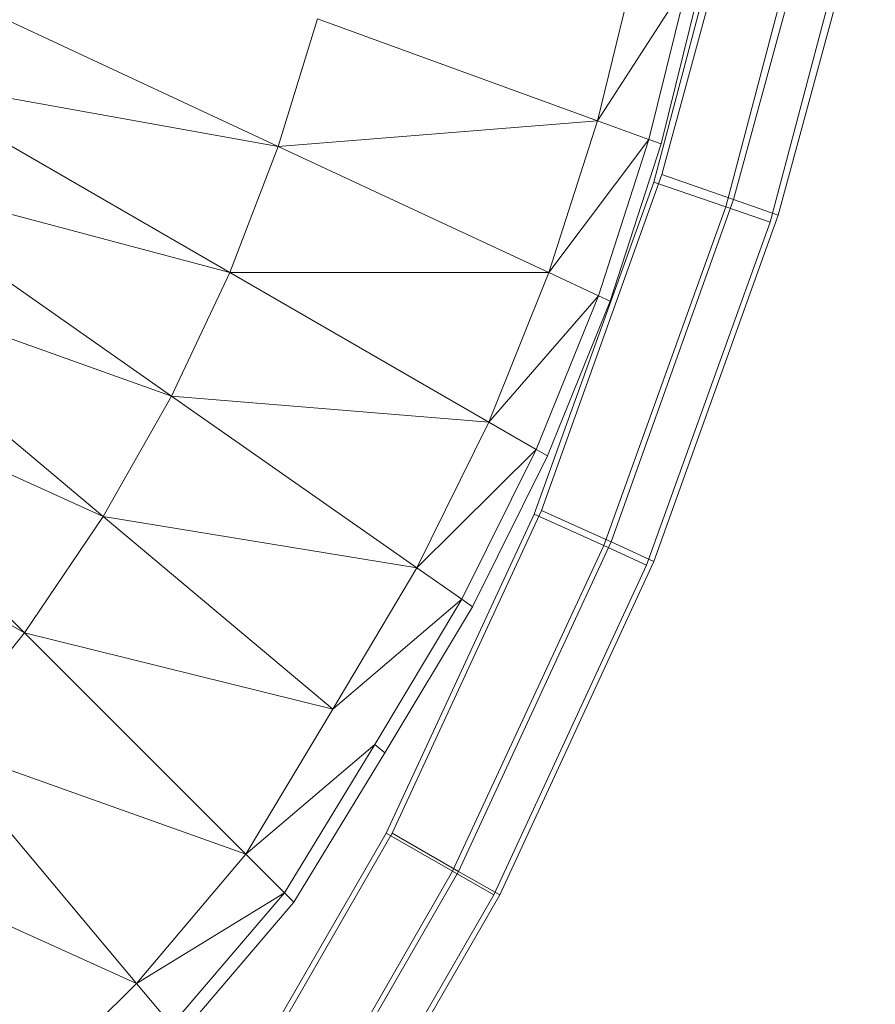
# Model space of a CAD drawing. Header units: metres. Extents: x 391.1 to 430.4, y 12.7 to 28.4.
# Tile 83 of 169: x 404.8828 to 404.9601, y 27.4138 to 27.5028. Entities that reach past the tile are written whole.
import ezdxf

# ---------------------------------------------------------------- set-up
doc = ezdxf.new("R2010")
doc.units = ezdxf.units.M
doc.layers.add('A-DETL-____-MBND', color=7, linetype='Continuous', lineweight=18)

# ---------------------------------------------------------------- blocks, each defined once
blk = doc.blocks.new('Family - Inodor PB-155417-02_CLI_AIRE_P0')
at = {"layer": 'A-DETL-____-MBND', "color": 253, "true_color": 0xaaaaaa}
for p, q in [((0.363013, 0.15553), (0.371524, 0.186741)), ((0.363013, 0.15553), (0.371524, 0.186741)), ((0.362297, 0.154852), (0.370463, 0.185776)), ((0.370463, 0.185776), (0.362297, 0.154852)), ((0.362297, 0.154852), (0.370463, 0.185776)), ((0.362297, 0.154852), (0.370463, 0.185776)), ((0.369509, 0.153265), (0.378195, 0.185116)), ((0.369509, 0.153265), (0.378195, 0.185116)), ((0.377136, 0.184167), (0.368802, 0.152608)), ((0.377136, 0.184167), (0.368802, 0.152608)), ((0.373525, 0.151865), (0.382318, 0.184111)), ((0.373525, 0.151865), (0.382318, 0.184111)), ((0.38126, 0.183173), (0.372823, 0.151221)), ((0.38126, 0.183173), (0.372823, 0.151221)), ((0.36059, 0.17429), (0.357195, 0.160393)), ((0.296408, 0.172957), (0.328333, 0.15807)), ((0.365369, 0.173009), (0.357195, 0.160393)), ((0.365369, 0.173009), (0.361844, 0.1587)), ((0.366513, 0.172703), (0.362957, 0.158295)), ((0.331866, 0.169611), (0.328333, 0.15807)), ((0.331866, 0.169611), (0.357195, 0.160393)), ((0.29339, 0.164326), (0.323951, 0.146682)), ((0.328333, 0.15807), (0.29339, 0.164326)), ((0.357195, 0.160393), (0.328333, 0.15807)), ((0.357195, 0.160393), (0.352789, 0.146666)), ((0.357195, 0.160393), (0.361844, 0.1587)), ((0.361844, 0.1587), (0.352789, 0.146666)), ((0.361844, 0.1587), (0.357273, 0.144575)), ((0.361844, 0.1587), (0.362957, 0.158295)), ((0.328333, 0.15807), (0.323951, 0.146682)), ((0.328333, 0.15807), (0.352789, 0.146666)), ((0.362957, 0.158295), (0.358346, 0.144075)), ((0.289734, 0.15578), (0.318688, 0.135506)), ((0.323951, 0.146682), (0.289734, 0.15578)), ((0.352132, 0.125166), (0.363013, 0.15553)), ((0.352132, 0.125166), (0.363013, 0.15553)), ((0.369509, 0.153265), (0.363013, 0.15553)), ((0.363013, 0.15553), (0.369509, 0.153265)), ((0.351477, 0.124845), (0.362297, 0.154852)), ((0.362297, 0.154852), (0.351477, 0.124845)), ((0.351477, 0.124845), (0.362297, 0.154852)), ((0.351477, 0.124845), (0.362297, 0.154852)), ((0.368802, 0.152608), (0.362297, 0.154852)), ((0.362297, 0.154852), (0.368802, 0.152608)), ((0.358419, 0.122316), (0.369509, 0.153265)), ((0.358419, 0.122316), (0.369509, 0.153265)), ((0.373525, 0.151865), (0.369509, 0.153265)), ((0.369509, 0.153265), (0.373525, 0.151865)), ((0.368802, 0.152608), (0.35776, 0.121984)), ((0.368802, 0.152608), (0.35776, 0.121984)), ((0.372823, 0.151221), (0.368802, 0.152608)), ((0.368802, 0.152608), (0.372823, 0.151221)), ((0.362305, 0.120554), (0.373525, 0.151865)), ((0.362305, 0.120554), (0.373525, 0.151865)), ((0.372823, 0.151221), (0.361643, 0.120215)), ((0.372823, 0.151221), (0.361643, 0.120215)), ((0.2854, 0.147369), (0.312513, 0.124619)), ((0.318688, 0.135506), (0.2854, 0.147369)), ((0.323951, 0.146682), (0.318688, 0.135506)), ((0.323951, 0.146682), (0.347368, 0.133162)), ((0.352789, 0.146666), (0.323951, 0.146682)), ((0.352789, 0.146666), (0.347368, 0.133162)), ((0.352789, 0.146666), (0.357273, 0.144575)), ((0.347368, 0.133162), (0.357273, 0.144575)), ((0.357273, 0.144575), (0.351653, 0.130688)), ((0.357273, 0.144575), (0.358346, 0.144075)), ((0.358346, 0.144075), (0.352679, 0.130096)), ((0.280349, 0.139161), (0.305397, 0.114113)), ((0.312513, 0.124619), (0.280349, 0.139161)), ((0.318688, 0.135506), (0.312513, 0.124619)), ((0.318688, 0.135506), (0.340866, 0.119977)), ((0.347368, 0.133162), (0.318688, 0.135506)), ((0.347368, 0.133162), (0.340866, 0.119977)), ((0.347368, 0.133162), (0.351653, 0.130688)), ((0.305397, 0.114113), (0.274546, 0.131243)), ((0.340866, 0.119977), (0.351653, 0.130688)), ((0.351653, 0.130688), (0.344918, 0.11714)), ((0.352679, 0.130096), (0.345888, 0.11646)), ((0.351653, 0.130688), (0.352679, 0.130096)), ((0.312513, 0.124619), (0.305397, 0.114113)), ((0.312513, 0.124619), (0.333272, 0.107199)), ((0.340866, 0.119977), (0.312513, 0.124619)), ((0.338092, 0.096005), (0.351477, 0.124845)), ((0.351477, 0.124845), (0.338092, 0.096005)), ((0.338092, 0.096005), (0.351477, 0.124845)), ((0.338092, 0.096005), (0.351477, 0.124845)), ((0.338632, 0.09599), (0.352132, 0.125166)), ((0.338632, 0.09599), (0.352132, 0.125166)), ((0.35776, 0.121984), (0.351477, 0.124845)), ((0.351477, 0.124845), (0.35776, 0.121984)), ((0.358419, 0.122316), (0.352132, 0.125166)), ((0.352132, 0.125166), (0.358419, 0.122316)), ((0.35776, 0.121984), (0.3441, 0.092551)), ((0.35776, 0.121984), (0.3441, 0.092551)), ((0.344642, 0.092541), (0.358419, 0.122316)), ((0.344642, 0.092541), (0.358419, 0.122316)), ((0.361643, 0.120215), (0.35776, 0.121984)), ((0.35776, 0.121984), (0.361643, 0.120215)), ((0.362305, 0.120554), (0.358419, 0.122316)), ((0.358419, 0.122316), (0.362305, 0.120554)), ((0.361643, 0.120215), (0.347813, 0.090416)), ((0.361643, 0.120215), (0.347813, 0.090416)), ((0.348357, 0.090409), (0.362305, 0.120554)), ((0.348357, 0.090409), (0.362305, 0.120554)), ((0.340866, 0.119977), (0.333272, 0.107199)), ((0.340866, 0.119977), (0.344918, 0.11714)), ((0.333272, 0.107199), (0.344918, 0.11714)), ((0.344918, 0.11714), (0.337062, 0.104019)), ((0.344918, 0.11714), (0.345888, 0.11646)), ((0.345888, 0.11646), (0.33797, 0.103258)), ((0.305397, 0.114113), (0.29732, 0.104101)), ((0.305397, 0.114113), (0.325407, 0.094102)), ((0.333272, 0.107199), (0.305397, 0.114113)), ((0.333272, 0.107199), (0.325407, 0.094102)), ((0.29732, 0.104101), (0.315512, 0.082421)), ((0.325407, 0.094102), (0.29732, 0.104101)), ((0.325407, 0.094102), (0.337062, 0.104019)), ((0.337062, 0.104019), (0.328906, 0.090604)), ((0.33797, 0.103258), (0.329743, 0.089766)), ((0.337062, 0.104019), (0.33797, 0.103258)), ((0.322255, 0.068574), (0.338092, 0.096005)), ((0.338092, 0.096005), (0.322255, 0.068574)), ((0.322255, 0.068574), (0.338092, 0.096005)), ((0.322255, 0.068574), (0.338092, 0.096005)), ((0.322673, 0.068318), (0.338632, 0.09599)), ((0.322673, 0.068318), (0.338632, 0.09599)), ((0.3441, 0.092551), (0.338092, 0.096005)), ((0.338092, 0.096005), (0.3441, 0.092551)), ((0.344642, 0.092541), (0.338632, 0.09599)), ((0.338632, 0.09599), (0.344642, 0.092541)), ((0.315512, 0.082421), (0.288278, 0.094716)), ((0.325407, 0.094102), (0.315512, 0.082421)), ((0.325407, 0.094102), (0.328906, 0.090604)), ((0.3441, 0.092551), (0.32775, 0.064231)), ((0.3441, 0.092551), (0.32775, 0.064231)), ((0.328187, 0.064009), (0.344642, 0.092541)), ((0.328187, 0.064009), (0.344642, 0.092541)), ((0.347813, 0.090416), (0.3441, 0.092551)), ((0.3441, 0.092551), (0.347813, 0.090416)), ((0.348357, 0.090409), (0.344642, 0.092541)), ((0.344642, 0.092541), (0.348357, 0.090409)), ((0.315512, 0.082421), (0.328906, 0.090604)), ((0.328906, 0.090604), (0.318692, 0.078631)), ((0.328906, 0.090604), (0.329743, 0.089766)), ((0.347813, 0.090416), (0.331145, 0.061547)), ((0.347813, 0.090416), (0.331145, 0.061547)), ((0.331595, 0.061345), (0.348357, 0.090409)), ((0.331595, 0.061345), (0.348357, 0.090409)), ((0.329743, 0.089766), (0.319454, 0.077724)), ((0.315512, 0.082421), (0.304505, 0.071542)), ((0.315512, 0.082421), (0.318692, 0.078631))]:
    blk.add_line(p, q, dxfattribs=at)
blk = doc.blocks.new('LONDR55-XX_ZZ-ARQ-CAA-M3D-Londres55_ifc-1-02_CLI_AIRE_P0')
at = {"layer": 'A-DETL-____-MBND', "color": 253, "lineweight": 18, "true_color": 0xaaaaaa}
blk.add_blockref('Family - Inodor PB-155417-02_CLI_AIRE_P0', (404.577812, 27.333313), dxfattribs=at)

msp = doc.modelspace()

# ---------------------------------------------------------------- block references
at = {"lineweight": 5}
msp.add_blockref('LONDR55-XX_ZZ-ARQ-CAA-M3D-Londres55_ifc-1-02_CLI_AIRE_P0', (0, 0), dxfattribs=at)

doc.saveas('drawing.dxf')
